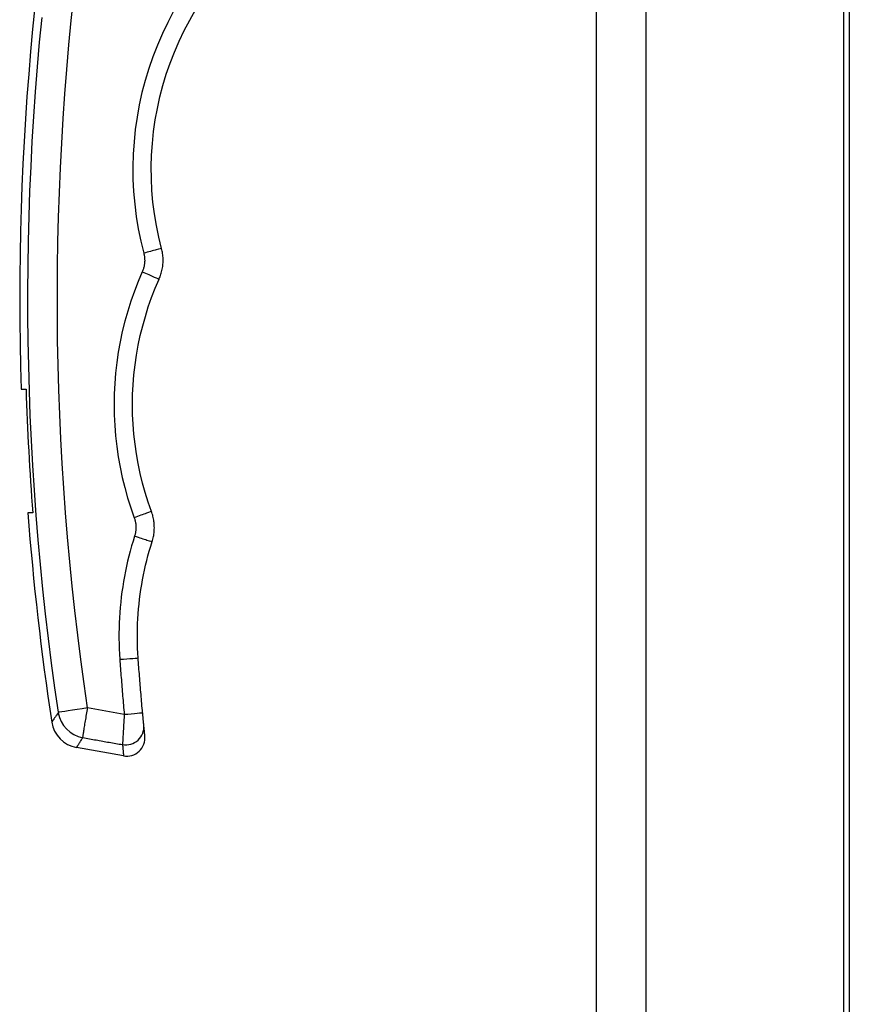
# Model space of a CAD drawing. Header units: inches. Extents: x 7 to 188, y 10 to 101.
# Tile 140 of 154: x 101.94 to 104.62, y 45.09 to 48.27. Entities that reach past the tile are written whole.
import ezdxf

# ---------------------------------------------------------------- set-up
doc = ezdxf.new("R2010")
doc.units = ezdxf.units.IN
doc.header["$MEASUREMENT"] = 0
doc.layers.add('Visible Edges(ANSI)', color=7, linetype='Continuous', lineweight=25)
doc.layers.add('Visible Tangent Edges(ANSI)', color=7, linetype='Continuous', lineweight=25)

msp = doc.modelspace()

# ---------------------------------------------------------------- linework, layer by layer
at = {"layer": 'Visible Edges(ANSI)'}
for p, q in [((103.8059, 73.6177), (103.8059, 26.1367)), ((104.6059, 73.6177), (104.6059, 26.1367)), ((104.6244, 48.8921), (104.6244, 28.7399)), ((101.9455, 47.0777), (101.9612, 47.0777)), ((101.9829, 46.6777), (101.9672, 46.6777)), ((102.2767, 45.8913), (102.1247, 45.9182))]:
    msp.add_line(p, q, dxfattribs=at)
at = {"layer": 'Visible Edges(ANSI)', "flags": 128}
for points in [[(102.3997, 47.5327), (102.3906, 47.5697), (102.383, 47.6071), (102.3768, 47.6447), (102.372, 47.6826), (102.3687, 47.7205), (102.3668, 47.7586), (102.3664, 47.7967), (102.3675, 47.8347), (102.3699, 47.8728), (102.3739, 47.9107), (102.3793, 47.9484), (102.3861, 47.9859), (102.3943, 48.0231), (102.4039, 48.06), (102.415, 48.0965), (102.4274, 48.1325), (102.4412, 48.1681), (102.4565, 48.2032), (102.473, 48.2377), (102.4908, 48.2715), (102.5099, 48.3047)], [(102.3917, 47.4334), (102.3934, 47.4373), (102.395, 47.4413), (102.3964, 47.4452), (102.3977, 47.4493), (102.3989, 47.4533), (102.4, 47.4574), (102.401, 47.4615), (102.4019, 47.4657), (102.4026, 47.4698), (102.4033, 47.474), (102.4038, 47.4782), (102.4042, 47.4824), (102.4045, 47.4866), (102.4046, 47.4909), (102.4047, 47.4951), (102.4046, 47.4993), (102.4044, 47.5035), (102.4041, 47.5078), (102.4036, 47.512), (102.4031, 47.5162), (102.4024, 47.5203), (102.4016, 47.5245), (102.4007, 47.5286), (102.3997, 47.5327)], [(102.3671, 46.682), (102.3565, 46.7123), (102.3469, 46.743), (102.3383, 46.7739), (102.3306, 46.8051), (102.324, 46.8366), (102.3184, 46.8682), (102.3138, 46.8999), (102.3102, 46.9318), (102.3076, 46.9638), (102.3061, 46.9959), (102.3056, 47.028), (102.3061, 47.06), (102.3077, 47.0921), (102.3103, 47.1241), (102.3139, 47.156), (102.3186, 47.1878), (102.3242, 47.2194), (102.3309, 47.2509), (102.3386, 47.2821), (102.3473, 47.313), (102.3569, 47.3437), (102.3676, 47.374), (102.3792, 47.4039), (102.3917, 47.4334)], [(102.3692, 46.5844), (102.3704, 46.5883), (102.3715, 46.5923), (102.3725, 46.5964), (102.3734, 46.6004), (102.3742, 46.6045), (102.3748, 46.6086), (102.3754, 46.6127), (102.3758, 46.6168), (102.3761, 46.621), (102.3763, 46.6251), (102.3764, 46.6292), (102.3763, 46.6334), (102.3762, 46.6375), (102.3759, 46.6417), (102.3756, 46.6458), (102.3751, 46.6499), (102.3745, 46.654), (102.3738, 46.6581), (102.3729, 46.6621), (102.372, 46.6662), (102.371, 46.6702), (102.3698, 46.6742), (102.3685, 46.6781), (102.3671, 46.682)], [(102.324, 46.208), (102.323, 46.2238), (102.3222, 46.2397), (102.3217, 46.2555), (102.3215, 46.2714), (102.3215, 46.2873), (102.3217, 46.3032), (102.3222, 46.319), (102.323, 46.3349), (102.324, 46.3507), (102.3253, 46.3666), (102.3268, 46.3824), (102.3286, 46.3982), (102.3306, 46.414), (102.3329, 46.4298), (102.3354, 46.4455), (102.3382, 46.4612), (102.3412, 46.4768), (102.3445, 46.4924), (102.348, 46.5079), (102.3518, 46.5233), (102.3558, 46.5387), (102.36, 46.554), (102.3645, 46.5692), (102.3692, 46.5844)], [(102.3384, 46.0311), (102.3377, 46.0385), (102.3371, 46.0458), (102.3364, 46.0532), (102.3357, 46.0606), (102.3351, 46.0679), (102.3345, 46.0753), (102.3338, 46.0826), (102.3332, 46.09), (102.3326, 46.0974), (102.3319, 46.1048), (102.3313, 46.1121), (102.3307, 46.1195), (102.3301, 46.1269), (102.3295, 46.1342), (102.329, 46.1416), (102.3284, 46.149), (102.3278, 46.1563), (102.3272, 46.1637), (102.3267, 46.1711), (102.3261, 46.1785), (102.3256, 46.1858), (102.325, 46.1932), (102.3245, 46.2006), (102.324, 46.208)], [(102.3423, 45.9902), (102.3422, 45.9908), (102.3422, 45.9915), (102.3421, 45.9924), (102.342, 45.9934), (102.3419, 45.9945), (102.3418, 45.9957), (102.3416, 45.997), (102.3415, 45.9984), (102.3413, 46), (102.3412, 46.0016), (102.341, 46.0033), (102.3408, 46.0051), (102.3407, 46.007), (102.3405, 46.009), (102.3403, 46.011), (102.3401, 46.0131), (102.3399, 46.0152), (102.3397, 46.0174), (102.3395, 46.0196), (102.3393, 46.0219), (102.3391, 46.0242), (102.3388, 46.0265), (102.3386, 46.0288), (102.3384, 46.0311)], [(102.3457, 45.9555), (102.3457, 45.9555), (102.3457, 45.9557), (102.3457, 45.956), (102.3456, 45.9564), (102.3456, 45.957), (102.3455, 45.9576), (102.3454, 45.9584), (102.3453, 45.9593), (102.3452, 45.9604), (102.3451, 45.9615), (102.345, 45.9628), (102.3449, 45.9642), (102.3447, 45.9657), (102.3445, 45.9673), (102.3444, 45.9691), (102.3442, 45.971), (102.344, 45.973), (102.3438, 45.9751), (102.3435, 45.9773), (102.3433, 45.9797), (102.3431, 45.9821), (102.3428, 45.9847), (102.3426, 45.9874), (102.3423, 45.9902)]]:
    msp.add_lwpolyline(points, dxfattribs=at)
at = {"layer": 'Visible Edges(ANSI)'}
for centre, radius, start, end in [((111.0408, 47.3699), 9.1, 167.16009, 181.83957), ((111.0408, 47.3699), 9.0843, 181.84275, 184.36951), ((111.0408, 47.3699), 9.1, 184.36196, 188.65604), ((102.1418, 46.0151), 0.0984, 188.656, 260), ((102.287, 45.9495), 0.0591, 260, 5.7812)]:
    msp.add_arc(centre, radius, start, end, dxfattribs=at)
at = {"layer": 'Visible Tangent Edges(ANSI)'}
for p, q in [((103.9669, 26.1367), (103.9669, 73.6177)), ((102.2791, 46.0256), (102.1606, 46.0463))]:
    msp.add_line(p, q, dxfattribs=at)
at = {"layer": 'Visible Tangent Edges(ANSI)', "flags": 128}
for points in [[(102.1606, 46.0463), (102.1493, 46.1247), (102.1386, 46.2034), (102.1287, 46.2821), (102.1194, 46.3611), (102.1108, 46.4401), (102.1029, 46.5192), (102.0958, 46.5985), (102.0893, 46.6778), (102.0835, 46.7573), (102.0784, 46.8368), (102.074, 46.9164), (102.0703, 46.996), (102.0674, 47.0757), (102.0651, 47.1554), (102.0636, 47.2352), (102.0627, 47.315), (102.0626, 47.3948), (102.0632, 47.4746), (102.0644, 47.5544), (102.0664, 47.6342), (102.0691, 47.7139), (102.0726, 47.7936), (102.0767, 47.8733), (102.0815, 47.9529), (102.087, 48.0325), (102.0933, 48.112), (102.1002, 48.1914), (102.1078, 48.2707), (102.1162, 48.3499)], [(102.4386, 48.3001), (102.4197, 48.2642), (102.4022, 48.2277), (102.3861, 48.1906), (102.3714, 48.1529), (102.3583, 48.1147), (102.3466, 48.076), (102.3364, 48.037), (102.3277, 47.9976), (102.3205, 47.9579), (102.3148, 47.9179), (102.3106, 47.8778), (102.308, 47.8375), (102.3069, 47.7972), (102.3073, 47.7568), (102.3093, 47.7165), (102.3128, 47.6763), (102.3178, 47.6363), (102.3244, 47.5964), (102.3325, 47.5568), (102.3421, 47.5176)], [(102.012, 48.2803), (102.0043, 48.2002), (101.9973, 48.1199), (101.991, 48.0396), (101.9854, 47.9592), (101.9805, 47.8787), (101.9763, 47.7982), (101.9729, 47.7176), (101.9702, 47.637), (101.9682, 47.5564), (101.9669, 47.4757), (101.9663, 47.395), (101.9664, 47.3144), (101.9673, 47.2337), (101.9688, 47.1531), (101.9711, 47.0725), (101.9741, 46.992), (101.9778, 46.9115), (101.9822, 46.8311), (101.9874, 46.7507), (101.9932, 46.6704), (101.9998, 46.5902), (102.0071, 46.5101), (102.015, 46.4301), (102.0237, 46.3502), (102.0331, 46.2705), (102.0431, 46.1909), (102.0539, 46.1114), (102.0654, 46.0321)], [(102.3421, 47.5176), (102.3427, 47.5151), (102.3432, 47.5126), (102.3437, 47.5101), (102.3441, 47.5076), (102.3445, 47.505), (102.3447, 47.5025), (102.3449, 47.4999), (102.345, 47.4974), (102.3451, 47.4948), (102.3451, 47.4922), (102.345, 47.4897), (102.3448, 47.4871), (102.3446, 47.4846), (102.3442, 47.482), (102.3439, 47.4795), (102.3434, 47.477), (102.3429, 47.4745), (102.3423, 47.472), (102.3416, 47.4695), (102.3409, 47.467), (102.3401, 47.4646), (102.3392, 47.4622), (102.3383, 47.4598), (102.3373, 47.4574)], [(102.3373, 47.4574), (102.324, 47.4261), (102.3117, 47.3944), (102.3004, 47.3623), (102.2902, 47.3299), (102.281, 47.2971), (102.2728, 47.2641), (102.2658, 47.2308), (102.2597, 47.1973), (102.2548, 47.1636), (102.251, 47.1298), (102.2483, 47.0959), (102.2466, 47.062), (102.246, 47.028), (102.2466, 46.994), (102.2482, 46.96), (102.2509, 46.9262), (102.2547, 46.8924), (102.2595, 46.8587), (102.2655, 46.8252), (102.2725, 46.792), (102.2806, 46.7589), (102.2898, 46.7261), (102.3, 46.6937), (102.3112, 46.6616)], [(102.3112, 46.6616), (102.312, 46.6592), (102.3128, 46.6568), (102.3135, 46.6544), (102.3142, 46.652), (102.3147, 46.6495), (102.3152, 46.6471), (102.3157, 46.6446), (102.316, 46.6421), (102.3163, 46.6396), (102.3165, 46.6371), (102.3167, 46.6346), (102.3168, 46.6321), (102.3168, 46.6296), (102.3168, 46.6271), (102.3166, 46.6246), (102.3165, 46.6221), (102.3162, 46.6196), (102.3159, 46.6171), (102.3155, 46.6146), (102.315, 46.6121), (102.3145, 46.6096), (102.3139, 46.6072), (102.3132, 46.6048), (102.3125, 46.6024)], [(102.3125, 46.6024), (102.3075, 46.5863), (102.3027, 46.5702), (102.2982, 46.554), (102.294, 46.5377), (102.29, 46.5214), (102.2863, 46.5049), (102.2828, 46.4884), (102.2796, 46.4719), (102.2767, 46.4553), (102.274, 46.4386), (102.2716, 46.422), (102.2694, 46.4052), (102.2676, 46.3885), (102.2659, 46.3717), (102.2646, 46.3549), (102.2635, 46.3381), (102.2627, 46.3213), (102.2622, 46.3045), (102.2619, 46.2877), (102.2619, 46.2709), (102.2622, 46.2541), (102.2627, 46.2373), (102.2635, 46.2205), (102.2645, 46.2037)], [(102.2645, 46.2037), (102.2651, 46.1963), (102.2656, 46.1888), (102.2662, 46.1814), (102.2667, 46.174), (102.2673, 46.1666), (102.2678, 46.1591), (102.2684, 46.1517), (102.269, 46.1443), (102.2696, 46.1369), (102.2702, 46.1295), (102.2708, 46.122), (102.2714, 46.1146), (102.272, 46.1072), (102.2726, 46.0998), (102.2732, 46.0923), (102.2738, 46.0849), (102.2745, 46.0775), (102.2751, 46.0701), (102.2758, 46.0627), (102.2764, 46.0553), (102.2771, 46.0478), (102.2777, 46.0404), (102.2784, 46.033), (102.2791, 46.0256)], [(102.0654, 46.0305), (102.0637, 46.028), (102.0621, 46.0257), (102.0605, 46.0234), (102.0591, 46.0213), (102.0576, 46.0193), (102.0563, 46.0173), (102.055, 46.0155), (102.0538, 46.0138), (102.0527, 46.0121), (102.0516, 46.0106), (102.0507, 46.0092), (102.0497, 46.0079), (102.0489, 46.0067), (102.0481, 46.0055), (102.0474, 46.0045), (102.0468, 46.0037), (102.0462, 46.0029), (102.0458, 46.0022), (102.0454, 46.0016), (102.045, 46.0011), (102.0448, 46.0008), (102.0446, 46.0005), (102.0445, 46.0003), (102.0444, 46.0003)], [(102.0654, 46.0321), (102.0654, 46.032), (102.0654, 46.0319), (102.0654, 46.0318), (102.0654, 46.0317), (102.0654, 46.0316), (102.0654, 46.0315), (102.0655, 46.0314), (102.0655, 46.0314), (102.0655, 46.0313), (102.0655, 46.0312), (102.0655, 46.0311), (102.0655, 46.031), (102.0655, 46.031), (102.0655, 46.0309), (102.0655, 46.0308), (102.0655, 46.0308), (102.0655, 46.0307), (102.0655, 46.0307), (102.0655, 46.0306), (102.0654, 46.0306), (102.0654, 46.0306), (102.0654, 46.0305), (102.0654, 46.0305), (102.0654, 46.0305)], [(102.1448, 45.9502), (102.145, 45.9515), (102.1453, 45.9532), (102.1456, 45.9552), (102.146, 45.9575), (102.1464, 45.9601), (102.1468, 45.9629), (102.1473, 45.966), (102.1479, 45.9694), (102.1485, 45.9731), (102.1491, 45.9769), (102.1498, 45.981), (102.1505, 45.9853), (102.1512, 45.9898), (102.152, 45.9945), (102.1528, 45.9993), (102.1536, 46.0042), (102.1544, 46.0092), (102.1553, 46.0143), (102.1561, 46.0195), (102.157, 46.0248), (102.1579, 46.0302), (102.1588, 46.0355), (102.1597, 46.0409), (102.1606, 46.0463)], [(102.2791, 46.0256), (102.2787, 46.0201), (102.2784, 46.0145), (102.2781, 46.009), (102.2777, 46.0036), (102.2774, 45.9982), (102.2771, 45.9928), (102.2768, 45.9876), (102.2765, 45.9825), (102.2762, 45.9775), (102.2759, 45.9727), (102.2756, 45.968), (102.2754, 45.9634), (102.2751, 45.9591), (102.2749, 45.955), (102.2747, 45.9511), (102.2745, 45.9474), (102.2743, 45.9439), (102.2741, 45.9408), (102.274, 45.9379), (102.2738, 45.9352), (102.2737, 45.9329), (102.2736, 45.9309), (102.2735, 45.9291), (102.2735, 45.9277)], [(102.1247, 45.9182), (102.1247, 45.9182), (102.1248, 45.9184), (102.125, 45.9187), (102.1252, 45.9191), (102.1255, 45.9196), (102.1259, 45.9202), (102.1264, 45.9209), (102.1269, 45.9217), (102.1275, 45.9227), (102.1282, 45.9237), (102.1289, 45.9249), (102.1298, 45.9262), (102.1306, 45.9276), (102.1316, 45.9291), (102.1326, 45.9307), (102.1337, 45.9324), (102.1348, 45.9343), (102.1361, 45.9362), (102.1374, 45.9383), (102.1387, 45.9404), (102.1402, 45.9427), (102.1416, 45.9451), (102.1432, 45.9476), (102.1448, 45.9502)], [(102.1448, 45.9502), (102.1502, 45.9492), (102.1556, 45.9483), (102.1609, 45.9474), (102.1663, 45.9464), (102.1716, 45.9455), (102.177, 45.9446), (102.1824, 45.9436), (102.1877, 45.9427), (102.1931, 45.9418), (102.1984, 45.9408), (102.2038, 45.9399), (102.2092, 45.9389), (102.2145, 45.938), (102.2199, 45.9371), (102.2252, 45.9361), (102.2306, 45.9352), (102.236, 45.9343), (102.2413, 45.9333), (102.2467, 45.9324), (102.252, 45.9315), (102.2574, 45.9305), (102.2628, 45.9296), (102.2681, 45.9287), (102.2735, 45.9277)], [(102.2735, 45.9277), (102.2737, 45.9248), (102.274, 45.922), (102.2742, 45.9193), (102.2745, 45.9167), (102.2747, 45.9142), (102.2749, 45.9119), (102.2751, 45.9097), (102.2753, 45.9076), (102.2754, 45.9056), (102.2756, 45.9038), (102.2758, 45.9021), (102.2759, 45.9005), (102.276, 45.899), (102.2761, 45.8977), (102.2763, 45.8965), (102.2764, 45.8954), (102.2764, 45.8945), (102.2765, 45.8936), (102.2766, 45.8929), (102.2766, 45.8924), (102.2767, 45.8919), (102.2767, 45.8916), (102.2767, 45.8914), (102.2767, 45.8913)]]:
    msp.add_lwpolyline(points, dxfattribs=at)
at = {"layer": 'Visible Tangent Edges(ANSI)'}
for centre, major_axis, ratio, start_param, end_param in [((102.3426, 47.5176), (0.0571, 0.0151), 0.00237, 0, 1.579196), ((102.3378, 47.4574), (0.054, -0.024), 0.003466, 4.70438, 6.283185), ((102.3117, 46.6616), (0.0554, 0.0204), 0.002372, 0, 1.579222), ((102.313, 46.6024), (0.0562, -0.018), 0.003372, 4.704306, 6.283185), ((102.2651, 46.2038), (0.0589, 0.0042), 0.00051, 4.703603, 6.283183), ((102.1615, 46.0464), (-0.0973, -0.0145), 0.000012, 4.72121, 6.123536), ((102.1615, 46.0448), (0.0821, -0.0543), 0.972434, 3.887957, 5.112052), ((102.2796, 46.0257), (0.0588, 0.0054), 0.000502, 4.703578, 6.283183), ((102.2835, 45.9845), (0.0588, 0.0057), 0.974734, 4.447602, 6.283185)]:
    msp.add_ellipse(centre, major_axis=major_axis, ratio=ratio, start_param=start_param, end_param=end_param, dxfattribs=at)

doc.saveas('drawing.dxf')
